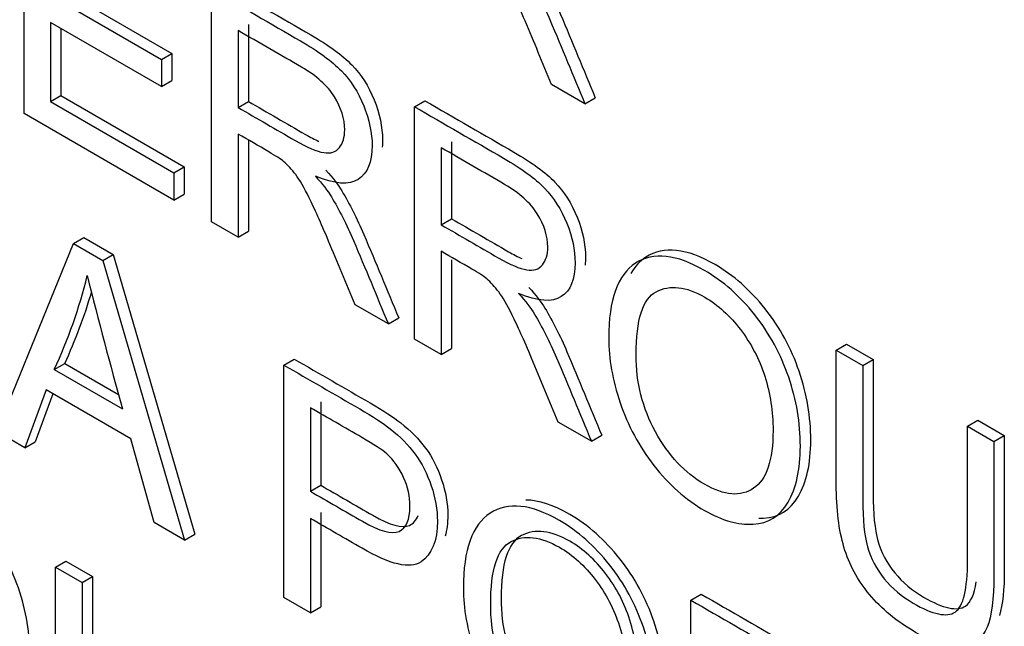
# Model space of a CAD drawing. Header units: inches. Extents: x 1 to 240, y -1 to 159.
# Tile 95 of 103: x 225.756 to 226.091, y 127.201 to 127.408. Entities that reach past the tile are written whole.
import ezdxf

# ---------------------------------------------------------------- set-up
doc = ezdxf.new("R2010")
doc.units = ezdxf.units.IN
doc.header["$MEASUREMENT"] = 0
doc.layers.add('Default', color=7, linetype='Continuous')
doc.layers.add('LAB20180', color=7, linetype='Continuous')

# ---------------------------------------------------------------- blocks, each defined once
blk = doc.blocks.new('SE1')
at = {"layer": 'LAB20180', "color": 7, "linetype": 'Continuous'}
for p, q in [((225.7578268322, 127.37556494), (225.7578268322, 127.4545858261)), ((225.7667965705, 127.4158114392), (225.8045423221, 127.3940189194)), ((225.7703321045, 127.4178526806), (225.808077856, 127.3960601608)), ((225.8215711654, 127.3387621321), (225.8215711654, 127.4177830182)), ((225.8045423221, 127.384765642), (225.7667965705, 127.4065581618)), ((225.7667965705, 127.4065581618), (225.7667965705, 127.3796395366)), ((225.8341219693, 127.4058917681), (225.8341219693, 127.379709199)), ((225.7703321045, 127.4045169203), (225.7703321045, 127.381680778)), ((225.8305864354, 127.4038505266), (225.8305864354, 127.3776679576)), ((225.8045423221, 127.3940189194), (225.808077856, 127.3960601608)), ((225.808077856, 127.3960601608), (225.808077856, 127.3868068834)), ((225.8045423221, 127.3940189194), (225.8045423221, 127.384765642)), ((225.8045423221, 127.384765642), (225.808077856, 127.3868068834)), ((225.9485817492, 127.3789402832), (225.9372443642, 127.3854859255)), ((225.7667965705, 127.3796395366), (225.7703321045, 127.381680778)), ((225.7703321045, 127.381680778), (225.8122667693, 127.357469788)), ((225.7667965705, 127.3796395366), (225.8087312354, 127.3554285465)), ((225.8305864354, 127.3776679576), (225.8341219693, 127.379709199)), ((225.8906427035, 127.3779045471), (225.8941782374, 127.3799457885)), ((225.9485817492, 127.3789402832), (225.9521172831, 127.3809815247)), ((225.8087312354, 127.3461752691), (225.7578268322, 127.37556494)), ((225.8906427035, 127.298883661), (225.8906427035, 127.3779045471)), ((225.8305864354, 127.3686249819), (225.8305864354, 127.3335571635)), ((225.8341219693, 127.3665702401), (225.8341219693, 127.335598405)), ((225.9031935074, 127.366013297), (225.9031935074, 127.3398307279)), ((225.8996579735, 127.3639720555), (225.8996579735, 127.3377894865)), ((225.8087312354, 127.3554285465), (225.8122667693, 127.357469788)), ((225.8087312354, 127.3554285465), (225.8087312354, 127.3461752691)), ((225.8122667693, 127.357469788), (225.8122667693, 127.3482165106)), ((225.8087312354, 127.3461752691), (225.8122667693, 127.3482165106)), ((225.8305864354, 127.3335571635), (225.8215711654, 127.3387621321)), ((225.8996579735, 127.3377894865), (225.9031935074, 127.3398307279)), ((225.8305864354, 127.3335571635), (225.8341219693, 127.335598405)), ((225.7485156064, 127.2674330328), (225.7746052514, 127.3313910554)), ((225.7746052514, 127.3313910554), (225.7781407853, 127.3334322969)), ((225.7746052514, 127.3313910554), (225.7845766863, 127.3256340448)), ((225.7781407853, 127.3334322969), (225.7881122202, 127.3276752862)), ((225.8996579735, 127.3287465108), (225.8996579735, 127.2936786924)), ((225.7845766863, 127.3256340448), (225.7881122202, 127.3276752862)), ((225.7845766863, 127.3256340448), (225.8123510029, 127.2305776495)), ((225.7881122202, 127.3276752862), (225.8158865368, 127.232618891)), ((225.9031935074, 127.3258736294), (225.9031935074, 127.2957199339)), ((225.8817184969, 127.3040360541), (225.8703811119, 127.3105816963)), ((225.8817184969, 127.3040360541), (225.8852540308, 127.3060772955)), ((225.8996579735, 127.2936786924), (225.8906427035, 127.298883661)), ((225.8996579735, 127.2936786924), (225.9031935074, 127.2957199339)), ((226.0340674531, 127.2950982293), (226.037602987, 127.2971394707)), ((226.0340674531, 127.2950982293), (226.043082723, 127.2898932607)), ((226.037602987, 127.2971394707), (226.0466182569, 127.2919345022)), ((225.8461810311, 127.2900667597), (225.849716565, 127.2921080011)), ((226.043082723, 127.2898932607), (226.0466182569, 127.2919345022)), ((225.768094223, 127.2885683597), (225.771629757, 127.2906096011)), ((225.768094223, 127.2885683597), (225.7912698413, 127.2751879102)), ((225.771629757, 127.2906096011), (225.7899610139, 127.280026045)), ((225.8461810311, 127.2110458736), (225.8461810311, 127.2900667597)), ((225.7653623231, 127.2816284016), (225.7580317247, 127.2619388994)), ((225.794183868, 127.2649882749), (225.7653623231, 127.2816284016)), ((225.7676468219, 127.2803094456), (225.7615672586, 127.2639801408)), ((225.8551963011, 127.2755559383), (225.8551963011, 127.2471652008)), ((225.858731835, 127.2775971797), (225.858731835, 127.2492064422)), ((226.0787340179, 127.269309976), (226.0822695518, 127.2713512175)), ((226.0822695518, 127.2713512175), (226.0912392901, 127.2661725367)), ((225.950790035, 127.2641575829), (225.93945265, 127.2707032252)), ((226.0787340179, 127.269309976), (226.0877037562, 127.2641312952)), ((225.7580317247, 127.2619388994), (225.7485156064, 127.2674330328)), ((225.8020153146, 127.2365449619), (225.794183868, 127.2649882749)), ((225.950790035, 127.2641575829), (225.9543255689, 127.2661988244)), ((226.0877037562, 127.2641312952), (226.0912392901, 127.2661725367)), ((225.7580317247, 127.2619388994), (225.7615672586, 127.2639801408)), ((225.8551963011, 127.2471652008), (225.858731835, 127.2492064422)), ((225.8551963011, 127.2379119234), (225.8551963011, 127.205840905)), ((225.858731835, 127.2399531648), (225.858731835, 127.2078821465)), ((225.8123510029, 127.2305776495), (225.8020153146, 127.2365449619)), ((225.8123510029, 127.2305776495), (225.8158865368, 127.232618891)), ((225.768504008, 127.2213532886), (225.7720395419, 127.22339453)), ((225.768504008, 127.2213532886), (225.777519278, 127.21614832)), ((225.7720395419, 127.22339453), (225.7810548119, 127.2181895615)), ((225.777519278, 127.21614832), (225.7810548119, 127.2181895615)), ((225.8551963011, 127.205840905), (225.8461810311, 127.2110458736)), ((225.9846428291, 127.2101258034), (225.988178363, 127.2121670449)), ((225.8551963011, 127.205840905), (225.858731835, 127.2078821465)), ((225.9846428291, 127.1311049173), (225.9846428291, 127.2101258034))]:
    blk.add_line(p, q, dxfattribs=at)
for centre, radius, start, end in [((225.6111288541, 127.3615816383), 0.1731157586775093, 335.0542550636, 346.2660775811), ((227.4718586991, 127.7437343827), 1.744681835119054, 194.0398056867, 195.5784163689), ((225.614664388, 127.3636228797), 0.1731157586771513, 335.0542550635, 343.7281593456)]:
    blk.add_arc(centre, radius, start, end, dxfattribs=at)
for points, knots in [([(225.9372443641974, 127.385485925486), (225.9342392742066, 127.3927062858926), (225.9312341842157, 127.3999266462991), (225.9282290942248, 127.4071470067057), (225.9256229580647, 127.4134087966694), (225.9234027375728, 127.4182929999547), (225.9216725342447, 127.4218155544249), (225.9199598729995, 127.4253023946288), (225.9184397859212, 127.4279405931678), (225.9170738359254, 127.4297281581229), (225.9157403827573, 127.4314731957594), (225.9143874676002, 127.4329615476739), (225.9129759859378, 127.4341970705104), (225.9119500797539, 127.4350950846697), (225.9102440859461, 127.436142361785), (225.9079219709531, 127.4374830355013), (225.9044312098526, 127.4394984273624), (225.9009404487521, 127.4415138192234), (225.8974496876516, 127.4435292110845)], [0, 0, 0, 0, 0.307175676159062, 0.307175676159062, 0.307175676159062, 0.5164031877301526, 0.5164031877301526, 0.5164031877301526, 0.6347908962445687, 0.6347908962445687, 0.6347908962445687, 0.7168114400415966, 0.7168114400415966, 0.7168114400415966, 0.8091827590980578, 0.8091827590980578, 0.8091827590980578, 1, 1, 1, 1]), ([(225.923766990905, 127.4292286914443), (225.926180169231, 127.4265210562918), (225.9280014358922, 127.4241551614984), (225.9292307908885, 127.422131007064), (225.9318556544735, 127.4178091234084), (225.9343758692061, 127.4128514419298), (225.9367435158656, 127.4072784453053), (225.9407520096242, 127.3978432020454), (225.9446356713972, 127.3883863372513), (225.948581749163, 127.3789402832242)], [0, 0, 0, 0, 0.1601918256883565, 0.1601918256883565, 0.1601918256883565, 0.4533704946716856, 0.4533704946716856, 0.4533704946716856, 1, 1, 1, 1]), ([(225.927302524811, 127.4312699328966), (225.929715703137, 127.4285622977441), (225.9315369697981, 127.4261964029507), (225.9327663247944, 127.4241722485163), (225.9353911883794, 127.4198503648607), (225.9379114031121, 127.4148926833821), (225.9402790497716, 127.4093196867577), (225.9442875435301, 127.3998844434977), (225.9481712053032, 127.3904275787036), (225.952117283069, 127.3809815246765)], [0, 0, 0, 0, 0.1601918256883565, 0.1601918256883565, 0.1601918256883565, 0.4533704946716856, 0.4533704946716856, 0.4533704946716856, 1, 1, 1, 1]), ([(225.8251066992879, 127.4198242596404), (225.835199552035, 127.41399714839), (225.8452924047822, 127.4081700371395), (225.8553852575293, 127.4023429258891), (225.8614865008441, 127.3988203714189), (225.8660851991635, 127.3954292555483), (225.8724596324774, 127.3889099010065), (225.875009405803, 127.3849141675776), (225.8768762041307, 127.3802612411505), (225.878755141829, 127.3755780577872), (225.879744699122, 127.3710342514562), (225.879744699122, 127.3658388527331), (225.8797053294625, 127.364999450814), (225.8796267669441, 127.3642047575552)], [0, 0, 0, 0, 0.3184289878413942, 0.3184289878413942, 0.3184289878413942, 0.4461326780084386, 0.4461326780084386, 0.5738363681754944, 0.5738363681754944, 0.5738363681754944, 0.6918952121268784, 0.6918952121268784, 0.7161087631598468, 0.7161087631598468, 0.7161087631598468, 0.7161087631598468]), ([(225.821571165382, 127.4177830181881), (225.8316640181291, 127.4119559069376), (225.8417568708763, 127.4061287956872), (225.8518497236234, 127.4003016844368), (225.8579509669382, 127.3967791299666), (225.8625496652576, 127.393388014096), (225.8689240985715, 127.3868686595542), (225.8714738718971, 127.3828729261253), (225.8733406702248, 127.3782199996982), (225.875219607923, 127.3735368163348), (225.8762091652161, 127.3689930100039), (225.8762091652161, 127.3590562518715), (225.8746155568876, 127.3552445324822), (225.8683321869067, 127.3511962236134), (225.8635058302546, 127.3515642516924), (225.8569037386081, 127.3543244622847)], [0, 0, 0, 0, 0.3184289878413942, 0.3184289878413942, 0.3184289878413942, 0.4461326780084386, 0.4461326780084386, 0.5738363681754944, 0.5738363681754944, 0.5738363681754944, 0.6918952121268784, 0.6918952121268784, 0.8459476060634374, 0.8459476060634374, 1, 1, 1, 1]), ([(225.8305864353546, 127.3776679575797), (225.8370671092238, 127.3739263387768), (225.843547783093, 127.3701847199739), (225.8500284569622, 127.366443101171), (225.8541718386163, 127.3640509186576), (225.8574045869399, 127.3627102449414), (225.8597267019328, 127.3623159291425), (225.8620631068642, 127.3619191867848), (225.8638245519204, 127.3625262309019), (225.8650539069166, 127.3640246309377), (225.8662625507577, 127.3654977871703), (225.8668751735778, 127.3674946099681), (225.8668751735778, 127.3738036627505), (225.865691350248, 127.3775365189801), (225.8633692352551, 127.3812956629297), (225.8610220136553, 127.385095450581), (225.8572679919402, 127.3884459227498), (225.8522139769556, 127.3913638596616), (225.8450047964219, 127.3955260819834), (225.8377956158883, 127.3996883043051), (225.8305864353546, 127.4038505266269)], [0, 0, 0, 0, 0.2284509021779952, 0.2284509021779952, 0.2284509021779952, 0.3439019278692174, 0.3439019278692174, 0.3439019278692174, 0.4247237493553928, 0.4247237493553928, 0.4247237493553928, 0.4990316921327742, 0.4990316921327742, 0.6067023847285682, 0.6067023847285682, 0.6067023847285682, 0.7458254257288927, 0.7458254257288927, 0.7458254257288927, 1, 1, 1, 1]), ([(225.8341219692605, 127.3797091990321), (225.8406026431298, 127.3759675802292), (225.847083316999, 127.3722259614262), (225.8535639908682, 127.3684843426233), (225.8551998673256, 127.3675398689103), (225.8566937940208, 127.366759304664), (225.8580457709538, 127.3661361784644)], [0, 0, 0, 0, 0.2284509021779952, 0.2284509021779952, 0.2284509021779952, 0.2740329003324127, 0.2740329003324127, 0.2740329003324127, 0.2740329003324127]), ([(225.8941782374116, 127.3799457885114), (225.9042710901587, 127.374118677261), (225.9143639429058, 127.3682915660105), (225.9244567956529, 127.3624644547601), (225.9305580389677, 127.3589419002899), (225.9351567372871, 127.3555507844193), (225.9415311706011, 127.3490314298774), (225.9440354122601, 127.3450619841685), (225.9478600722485, 127.3357035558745), (225.9487707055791, 127.3311820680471), (225.9487707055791, 127.3258801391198), (225.9487226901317, 127.3249448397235), (225.948626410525, 127.3240651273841)], [0, 0, 0, 0, 0.318523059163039, 0.318523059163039, 0.318523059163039, 0.4400037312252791, 0.4400037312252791, 0.5614844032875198, 0.5614844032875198, 0.6829650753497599, 0.6829650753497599, 0.7108822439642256, 0.7108822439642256, 0.7108822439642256, 0.7108822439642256]), ([(225.8906427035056, 127.3779045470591), (225.9007355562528, 127.3720774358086), (225.9108284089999, 127.3662503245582), (225.920921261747, 127.3604232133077), (225.9270225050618, 127.3569006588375), (225.9316212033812, 127.353509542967), (225.9379956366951, 127.3469901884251), (225.9404998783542, 127.3430207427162), (225.9443245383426, 127.3336623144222), (225.9452351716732, 127.3291408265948), (225.9452351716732, 127.3192040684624), (225.9436870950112, 127.3153660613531), (225.9374037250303, 127.3113177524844), (225.9325773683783, 127.3116857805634), (225.9259752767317, 127.3144459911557)], [0, 0, 0, 0, 0.318523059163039, 0.318523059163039, 0.318523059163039, 0.4400037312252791, 0.4400037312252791, 0.5614844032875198, 0.5614844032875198, 0.6829650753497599, 0.6829650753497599, 0.8414825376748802, 0.8414825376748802, 1, 1, 1, 1]), ([(225.8703811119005, 127.3105816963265), (225.8673760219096, 127.317802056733), (225.8643709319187, 127.3250224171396), (225.8613658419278, 127.3322427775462), (225.8587597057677, 127.3385045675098), (225.8565394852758, 127.3433887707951), (225.8548092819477, 127.3469113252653), (225.8530966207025, 127.3503981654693), (225.8515765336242, 127.3530363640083), (225.8502105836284, 127.3548239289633), (225.8488771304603, 127.3565689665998), (225.8475242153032, 127.3580573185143), (225.8461127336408, 127.3592928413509), (225.8450868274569, 127.3601908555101), (225.8434263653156, 127.3611592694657), (225.8410587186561, 127.3625788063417), (225.8375692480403, 127.3646709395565), (225.8340771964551, 127.3666095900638), (225.8305864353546, 127.3686249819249)], [0, 0, 0, 0, 0.3071834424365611, 0.3071834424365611, 0.3071834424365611, 0.5164162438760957, 0.5164162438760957, 0.5164162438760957, 0.6348069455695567, 0.6348069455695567, 0.6348069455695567, 0.7168295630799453, 0.7168295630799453, 0.7168295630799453, 0.8092335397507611, 0.8092335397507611, 0.8092335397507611, 1, 1, 1, 1]), ([(225.8996579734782, 127.3377894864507), (225.9061386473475, 127.3340478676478), (225.9126193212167, 127.3303062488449), (225.9190999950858, 127.326564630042), (225.9231978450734, 127.3241987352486), (225.9264761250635, 127.3228317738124), (225.9287982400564, 127.3224374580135), (225.9311346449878, 127.3220407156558), (225.932896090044, 127.3226477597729), (225.9341254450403, 127.3241461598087), (225.9353340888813, 127.3256193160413), (225.9359467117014, 127.327616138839), (225.9359467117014, 127.3339251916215), (225.9347628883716, 127.3376580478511), (225.9323952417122, 127.3414434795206), (225.9300531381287, 127.3451880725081), (225.9263395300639, 127.3485674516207), (225.9212855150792, 127.3514853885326), (225.9140763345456, 127.3556476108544), (225.9068671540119, 127.3598098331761), (225.8996579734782, 127.3639720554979)], [0, 0, 0, 0, 0.2285169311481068, 0.2285169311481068, 0.2285169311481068, 0.3439965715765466, 0.3439965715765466, 0.3439965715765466, 0.4248417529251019, 0.4248417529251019, 0.4248417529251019, 0.4992991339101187, 0.4992991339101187, 0.6071863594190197, 0.6071863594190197, 0.6071863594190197, 0.7458376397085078, 0.7458376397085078, 0.7458376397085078, 1, 1, 1, 1]), ([(225.860439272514, 127.356365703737), (225.86285245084, 127.3536580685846), (225.8646737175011, 127.3512921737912), (225.8659030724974, 127.3492680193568), (225.8685279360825, 127.3449461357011), (225.8710481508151, 127.3399884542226), (225.8734157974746, 127.3344154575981), (225.8774242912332, 127.3249802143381), (225.8813079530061, 127.315523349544), (225.8852540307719, 127.306077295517)], [0, 0, 0, 0, 0.1601918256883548, 0.1601918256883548, 0.1601918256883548, 0.4533704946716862, 0.4533704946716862, 0.4533704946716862, 1, 1, 1, 1]), ([(225.8569037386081, 127.3543244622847), (225.859316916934, 127.3516168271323), (225.8611381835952, 127.3492509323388), (225.8623675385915, 127.3472267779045), (225.8649924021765, 127.3429048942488), (225.8675126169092, 127.3379472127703), (225.8698802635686, 127.3323742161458), (225.8738887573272, 127.3229389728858), (225.8777724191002, 127.3134821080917), (225.881718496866, 127.3040360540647)], [0, 0, 0, 0, 0.1601918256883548, 0.1601918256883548, 0.1601918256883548, 0.4533704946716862, 0.4533704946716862, 0.4533704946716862, 1, 1, 1, 1]), ([(225.9031935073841, 127.339830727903), (225.9096741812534, 127.3360891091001), (225.9161548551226, 127.3323474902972), (225.9226355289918, 127.3286058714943), (225.9242608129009, 127.3276675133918), (225.9257571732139, 127.3268862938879), (225.9271160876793, 127.3262605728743)], [0, 0, 0, 0, 0.2285169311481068, 0.2285169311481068, 0.2285169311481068, 0.2743183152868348, 0.2743183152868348, 0.2743183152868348, 0.2743183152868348]), ([(225.9394526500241, 127.2707032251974), (225.9364475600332, 127.277923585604), (225.9334424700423, 127.2851439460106), (225.9304373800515, 127.2923643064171), (225.9278312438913, 127.2986260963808), (225.9256110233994, 127.3035102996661), (225.9238808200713, 127.3070328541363), (225.9221681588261, 127.3105196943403), (225.9206480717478, 127.3131578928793), (225.919282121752, 127.3149454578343), (225.9179486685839, 127.3166904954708), (225.9165957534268, 127.3181788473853), (225.9151842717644, 127.3194143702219), (225.9141583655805, 127.3203123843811), (225.9124523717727, 127.3213070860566), (225.9101302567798, 127.3227003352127), (225.9066408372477, 127.3247939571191), (225.9031487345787, 127.3267311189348), (225.8996579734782, 127.3287465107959)], [0, 0, 0, 0, 0.3071840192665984, 0.3071840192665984, 0.3071840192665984, 0.5164172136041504, 0.5164172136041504, 0.5164172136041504, 0.6348081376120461, 0.6348081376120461, 0.6348081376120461, 0.7168309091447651, 0.7168309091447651, 0.7168309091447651, 0.8092329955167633, 0.8092329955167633, 0.8092329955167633, 1, 1, 1, 1]), ([(225.9566636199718, 127.2991991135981), (225.9566636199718, 127.3122903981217), (225.9597142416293, 127.3207813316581), (225.9657699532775, 127.3246982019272), (225.9718471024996, 127.3286289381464), (225.9797026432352, 127.3277475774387), (225.9955931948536, 127.3185731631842), (226.0012846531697, 127.3135522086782), (226.011392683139, 127.3007763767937), (226.0152628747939, 127.2936524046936), (226.0205445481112, 127.2781952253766), (226.0218649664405, 127.2703877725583), (226.0218649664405, 127.2544574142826), (226.0204534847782, 127.2481220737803), (226.0148986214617, 127.2387110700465), (226.0109373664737, 127.2362137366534), (226.0058378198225, 127.2359508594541), (226.0006840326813, 127.2356851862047), (225.9951834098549, 127.2372126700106), (225.9828443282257, 127.2443366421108), (225.9771073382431, 127.2494364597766), (225.9669993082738, 127.2624225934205), (225.9631746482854, 127.2695202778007), (225.9605793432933, 127.2772751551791), (225.9580195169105, 127.284924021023), (225.9566636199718, 127.2922591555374), (225.9566636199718, 127.2991991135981)], [0, 0, 0, 0, 0.1334839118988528, 0.1334839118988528, 0.1334839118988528, 0.2594044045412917, 0.2594044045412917, 0.3417599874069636, 0.3417599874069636, 0.4241155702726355, 0.4241155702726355, 0.5064711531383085, 0.5064711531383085, 0.5904738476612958, 0.5904738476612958, 0.6744765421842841, 0.6744765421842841, 0.6744765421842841, 0.7514683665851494, 0.7514683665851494, 0.8349748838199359, 0.8349748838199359, 0.9184814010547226, 0.9184814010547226, 0.9184814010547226, 1, 1, 1, 1]), ([(226.0076897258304, 127.2379689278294), (226.0082550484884, 127.2379556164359), (226.0088162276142, 127.2379633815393), (226.0093733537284, 127.2379921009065), (226.0144729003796, 127.2382549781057), (226.0184341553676, 127.2407523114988), (226.0239890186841, 127.2501633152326), (226.0254005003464, 127.256498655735), (226.0254005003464, 127.2724290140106), (226.0240800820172, 127.2802364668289), (226.0187984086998, 127.2956936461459), (226.0149282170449, 127.302817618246), (226.0048201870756, 127.3155934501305), (225.9991287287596, 127.3206144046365), (225.9832381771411, 127.329788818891), (225.9753826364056, 127.3306701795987), (225.9693054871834, 127.3267394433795), (225.9672607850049, 127.3254169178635), (225.9655586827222, 127.3235729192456), (225.9642009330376, 127.3212064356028)], [0.3172006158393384, 0.3172006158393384, 0.3172006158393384, 0.3172006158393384, 0.3255234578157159, 0.3255234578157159, 0.3255234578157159, 0.4095261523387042, 0.4095261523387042, 0.4935288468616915, 0.4935288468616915, 0.5758844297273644, 0.5758844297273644, 0.6582400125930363, 0.6582400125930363, 0.7405955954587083, 0.7405955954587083, 0.8665160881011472, 0.8665160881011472, 0.8665160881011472, 0.9115867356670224, 0.9115867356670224, 0.9115867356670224, 0.9115867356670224]), ([(225.9295108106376, 127.316487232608), (225.9319239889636, 127.3137795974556), (225.9337452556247, 127.3114137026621), (225.934974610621, 127.3093895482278), (225.9375994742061, 127.3050676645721), (225.9401196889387, 127.3001099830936), (225.9424873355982, 127.2945369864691), (225.9464958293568, 127.2851017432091), (225.9503794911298, 127.275644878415), (225.9543255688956, 127.266198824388)], [0, 0, 0, 0, 0.1601918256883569, 0.1601918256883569, 0.1601918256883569, 0.4533704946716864, 0.4533704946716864, 0.4533704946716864, 1, 1, 1, 1]), ([(225.9659976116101, 127.2935998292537), (225.9659976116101, 127.2840836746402), (225.9681831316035, 127.2753561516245), (225.97701627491, 127.2593206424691), (225.9825711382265, 127.2533796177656), (225.9960029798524, 127.2456247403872), (226.0016033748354, 127.2451778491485), (226.0059744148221, 127.2481746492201), (226.0103227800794, 127.2511559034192), (226.0125765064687, 127.2576645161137), (226.0125765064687, 127.2742257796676), (226.0116203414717, 127.2804033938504), (226.0078867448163, 127.2921277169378), (226.0051093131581, 127.2974115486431), (225.9979153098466, 127.3068225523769), (225.9938629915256, 127.3104765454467), (225.9893553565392, 127.3131316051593), (225.9829820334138, 127.3168855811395), (225.9774715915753, 127.3174165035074), (225.9728728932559, 127.3150243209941), (225.968251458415, 127.3126203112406), (225.9659976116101, 127.3054293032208), (225.9659976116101, 127.2935998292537)], [0, 0, 0, 0, 0.1188852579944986, 0.1188852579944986, 0.237770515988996, 0.237770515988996, 0.3590986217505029, 0.3590986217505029, 0.3590986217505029, 0.4915419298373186, 0.4915419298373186, 0.5752625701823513, 0.5752625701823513, 0.6589832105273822, 0.6589832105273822, 0.7427038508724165, 0.7427038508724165, 0.7427038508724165, 0.8546395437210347, 0.8546395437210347, 0.8546395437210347, 1, 1, 1, 1]), ([(225.9259752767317, 127.3144459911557), (225.9283884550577, 127.3117383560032), (225.9302097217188, 127.3093724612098), (225.9314390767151, 127.3073483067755), (225.9340639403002, 127.3030264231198), (225.9365841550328, 127.2980687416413), (225.9389518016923, 127.2924957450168), (225.9429602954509, 127.2830605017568), (225.9468439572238, 127.2736036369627), (225.9507900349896, 127.2641575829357)], [0, 0, 0, 0, 0.1601918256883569, 0.1601918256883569, 0.1601918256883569, 0.4533704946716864, 0.4533704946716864, 0.4533704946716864, 1, 1, 1, 1]), ([(226.0877037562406, 127.2641312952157), (226.0877037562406, 127.2489194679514), (226.0877037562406, 127.233707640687), (226.0877037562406, 127.2184958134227), (226.0877037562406, 127.2105569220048), (226.0869297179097, 127.2046947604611), (226.0838335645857, 127.1971238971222), (226.0810561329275, 127.1949420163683), (226.0770038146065, 127.1943899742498), (226.0729311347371, 127.1938351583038), (226.0676242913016, 127.195388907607), (226.0546932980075, 127.2028546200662), (226.0494571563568, 127.2071395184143), (226.0453593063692, 127.2120816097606), (226.0413156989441, 127.2169582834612), (226.0384384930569, 127.2222812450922), (226.0367082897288, 127.2281171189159), (226.0349714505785, 127.2339753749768), (226.0340674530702, 127.24105067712), (226.0340674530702, 127.2494627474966), (226.0340674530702, 127.2646745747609), (226.0340674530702, 127.2798864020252), (226.0340674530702, 127.2950982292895)], [0, 0, 0, 0, 0.2293763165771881, 0.2293763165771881, 0.2293763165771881, 0.3158626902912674, 0.3158626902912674, 0.4023490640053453, 0.4023490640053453, 0.4023490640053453, 0.4989341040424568, 0.4989341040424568, 0.5928362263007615, 0.5928362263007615, 0.5928362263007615, 0.6692127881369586, 0.6692127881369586, 0.6692127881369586, 0.7706414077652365, 0.7706414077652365, 0.7706414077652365, 1, 1, 1, 1]), ([(225.8497165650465, 127.2921080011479), (225.8583220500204, 127.2871396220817), (225.8669275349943, 127.2821712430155), (225.8755330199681, 127.2772028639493), (225.880086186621, 127.2745740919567), (225.8835465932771, 127.2722607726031), (225.8859142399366, 127.2704206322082), (225.8892774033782, 127.267806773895), (225.8921065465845, 127.2649527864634), (225.8943831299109, 127.2618508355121), (225.8966808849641, 127.2587200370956), (225.8984809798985, 127.2551211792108), (225.8998469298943, 127.251072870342), (225.9012393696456, 127.246946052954), (225.9019413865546, 127.2429762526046), (225.9019413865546, 127.2363294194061), (225.9016330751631, 127.2339335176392), (225.9010195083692, 127.2318926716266)], [0, 0, 0, 0, 0.216957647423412, 0.216957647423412, 0.216957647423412, 0.3044848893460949, 0.3044848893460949, 0.3044848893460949, 0.3811069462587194, 0.3811069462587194, 0.3811069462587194, 0.4539712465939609, 0.4539712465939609, 0.4539712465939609, 0.5331551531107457, 0.5331551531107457, 0.5892523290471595, 0.5892523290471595, 0.5892523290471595, 0.5892523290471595]), ([(226.0466182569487, 127.2919345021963), (226.0466182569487, 127.2767402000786), (226.0466182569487, 127.2615458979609), (226.0466182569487, 127.2463515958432), (226.0466182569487, 127.2395167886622), (226.0471646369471, 127.2341540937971), (226.0493501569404, 127.2263729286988), (226.0512624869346, 127.2227452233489), (226.056635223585, 127.2161732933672), (226.059913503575, 127.2133867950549), (226.0704768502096, 127.2072880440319), (226.0752121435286, 127.2062891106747), (226.0798067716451, 127.2092841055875), (226.0810224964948, 127.2120438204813), (226.0816822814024, 127.2163824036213)], [0, 0, 0, 0, 0.2724293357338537, 0.2724293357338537, 0.2724293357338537, 0.3428974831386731, 0.3428974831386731, 0.4133656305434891, 0.4133656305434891, 0.4838337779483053, 0.4838337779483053, 0.6057022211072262, 0.6057022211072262, 0.6821856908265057, 0.6821856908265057, 0.6821856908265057, 0.6821856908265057]), ([(225.8461810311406, 127.2900667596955), (225.8547865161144, 127.2850983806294), (225.8633920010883, 127.2801300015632), (225.8719974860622, 127.275161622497), (225.8765506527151, 127.2725328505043), (225.8800110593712, 127.2702195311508), (225.8823787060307, 127.2683793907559), (225.8857418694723, 127.2657655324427), (225.8885710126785, 127.2629115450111), (225.890847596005, 127.2598095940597), (225.8931453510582, 127.2566787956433), (225.8949454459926, 127.2530799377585), (225.8963113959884, 127.2490316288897), (225.8977038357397, 127.2449048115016), (225.8984058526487, 127.2409350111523), (225.8984058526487, 127.230262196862), (225.896539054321, 127.2256618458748), (225.8928509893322, 127.2231645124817), (225.8891193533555, 127.2206376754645), (225.8824242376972, 127.2221918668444), (225.8727715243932, 127.2277648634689), (225.8669131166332, 127.2311472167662), (225.8610547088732, 127.2345295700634), (225.8551963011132, 127.2379119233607)], [0, 0, 0, 0, 0.216957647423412, 0.216957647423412, 0.216957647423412, 0.3044848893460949, 0.3044848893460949, 0.3044848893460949, 0.3811069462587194, 0.3811069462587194, 0.3811069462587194, 0.4539712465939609, 0.4539712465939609, 0.4539712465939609, 0.5331551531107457, 0.5331551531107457, 0.6711919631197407, 0.6711919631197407, 0.6711919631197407, 0.8522983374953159, 0.8522983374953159, 0.8522983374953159, 1, 1, 1, 1]), ([(226.0430827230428, 127.289893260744), (226.0430827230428, 127.2746989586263), (226.0430827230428, 127.2595046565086), (226.0430827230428, 127.2443103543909), (226.0430827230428, 127.2374755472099), (226.0436291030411, 127.2321128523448), (226.0458146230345, 127.2243316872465), (226.0477269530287, 127.2207039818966), (226.053099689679, 127.2141320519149), (226.0563779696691, 127.2113455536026), (226.0669413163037, 127.2052468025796), (226.0716766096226, 127.2042478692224), (226.0773225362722, 127.2079281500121), (226.0787340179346, 127.2138428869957), (226.0787340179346, 127.2237270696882), (226.0787340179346, 127.2389213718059), (226.0787340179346, 127.2541156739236), (226.0787340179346, 127.2693099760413)], [0, 0, 0, 0, 0.2724293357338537, 0.2724293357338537, 0.2724293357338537, 0.3428974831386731, 0.3428974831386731, 0.4133656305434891, 0.4133656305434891, 0.4838337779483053, 0.4838337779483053, 0.6057022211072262, 0.6057022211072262, 0.7275706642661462, 0.7275706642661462, 0.7275706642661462, 1, 1, 1, 1]), ([(225.8551963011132, 127.2471652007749), (225.8611002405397, 127.2437565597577), (225.8670041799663, 127.2403479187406), (225.8729081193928, 127.2369392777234), (225.8787817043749, 127.2335481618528), (225.882925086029, 127.232417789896), (225.8878425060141, 127.2346259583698), (225.8890718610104, 127.2374913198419), (225.8890718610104, 127.2453776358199), (225.8883433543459, 127.2486373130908), (225.8869318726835, 127.251818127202), (225.8855057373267, 127.2550319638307), (225.8835625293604, 127.2577065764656), (225.881194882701, 127.2598621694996), (225.8796565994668, 127.2612626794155), (225.8768238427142, 127.2630692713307), (225.8727259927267, 127.2654351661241), (225.8668827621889, 127.268808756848), (225.861039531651, 127.272182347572), (225.8551963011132, 127.2755559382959)], [0, 0, 0, 0, 0.2155027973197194, 0.2155027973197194, 0.2155027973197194, 0.3550350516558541, 0.3550350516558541, 0.4945673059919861, 0.4945673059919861, 0.5956079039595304, 0.5956079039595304, 0.5956079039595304, 0.6831759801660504, 0.6831759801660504, 0.6831759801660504, 0.7866919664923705, 0.7866919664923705, 0.7866919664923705, 1, 1, 1, 1]), ([(226.0912392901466, 127.266172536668), (226.0912392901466, 127.2509607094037), (226.0912392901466, 127.2357488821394), (226.0912392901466, 127.220537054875), (226.0912392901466, 127.2138343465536), (226.0906875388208, 127.2086119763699), (226.0895840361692, 127.2048699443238)], [0, 0, 0, 0, 0.2293763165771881, 0.2293763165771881, 0.2293763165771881, 0.3023956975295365, 0.3023956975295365, 0.3023956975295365, 0.3023956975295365]), ([(225.7421144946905, 127.1642126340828), (225.7426842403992, 127.1642010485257), (225.743249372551, 127.1642124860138), (225.7438099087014, 127.1642471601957), (225.7489094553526, 127.1645626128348), (225.7528707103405, 127.1670599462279), (225.758425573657, 127.1764709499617), (225.7598370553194, 127.182806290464), (225.7598370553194, 127.1986840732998), (225.7585712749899, 127.2064915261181), (225.7558758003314, 127.2142726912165), (225.7531894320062, 127.2220275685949), (225.7493847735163, 127.2290999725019), (225.7443107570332, 127.2355131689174), (225.7392567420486, 127.2419010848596), (225.7335652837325, 127.2469220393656), (225.721775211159, 127.2537290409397), (225.7168290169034, 127.2553830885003), (225.712474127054, 127.255471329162)], [0.3171527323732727, 0.3171527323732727, 0.3171527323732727, 0.3171527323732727, 0.3255531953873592, 0.3255531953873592, 0.3255531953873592, 0.4116387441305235, 0.4116387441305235, 0.4977242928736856, 0.4977242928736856, 0.5826771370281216, 0.5826771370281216, 0.5826771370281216, 0.6629406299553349, 0.6629406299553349, 0.6629406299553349, 0.7434569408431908, 0.7434569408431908, 0.8140208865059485, 0.8140208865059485, 0.8140208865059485, 0.8140208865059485]), ([(225.8587318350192, 127.2492064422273), (225.8646357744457, 127.2457978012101), (225.8705397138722, 127.2423891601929), (225.8764436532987, 127.2389805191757), (225.8823172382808, 127.2355894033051), (225.886460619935, 127.2344590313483), (225.89025172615, 127.2361614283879), (225.8912231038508, 127.2372769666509), (225.8918334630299, 127.2389013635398)], [0, 0, 0, 0, 0.2155027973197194, 0.2155027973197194, 0.2155027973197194, 0.3550350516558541, 0.3550350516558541, 0.4306487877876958, 0.4306487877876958, 0.4306487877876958, 0.4306487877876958]), ([(225.9072389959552, 127.2142266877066), (225.9072389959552, 127.2273179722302), (225.9102896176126, 127.2358089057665), (225.9163453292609, 127.2397257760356), (225.922399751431, 127.2436418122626), (225.9302780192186, 127.2427751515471), (225.946168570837, 127.2336007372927), (225.9518600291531, 127.2285797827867), (225.9569140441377, 127.2221918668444), (225.9619880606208, 127.215778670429), (225.9658382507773, 127.208679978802), (225.9684790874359, 127.2009513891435), (225.9711379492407, 127.1931700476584), (225.9724403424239, 127.1853627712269), (225.9724403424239, 127.1694849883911), (225.9710288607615, 127.1631496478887), (225.9654739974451, 127.1537386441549), (225.9615127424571, 127.1512413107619), (225.9564131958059, 127.1509258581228), (225.9512980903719, 127.1506094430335), (225.9457587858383, 127.1522402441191), (225.9334197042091, 127.1593642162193), (225.9276827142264, 127.1644640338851), (225.9175746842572, 127.1774501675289), (225.9137500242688, 127.1845478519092), (225.9085594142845, 127.1999524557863), (225.9072389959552, 127.2072867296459), (225.9072389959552, 127.2142266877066)], [0, 0, 0, 0, 0.1334661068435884, 0.1334661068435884, 0.1334661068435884, 0.2565700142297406, 0.2565700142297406, 0.3370834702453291, 0.3370834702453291, 0.3370834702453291, 0.4173785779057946, 0.4173785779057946, 0.4173785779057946, 0.5023329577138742, 0.5023329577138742, 0.5884200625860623, 0.5884200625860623, 0.6745071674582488, 0.6745071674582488, 0.6745071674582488, 0.7510244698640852, 0.7510244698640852, 0.8340163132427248, 0.8340163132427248, 0.9170081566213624, 0.9170081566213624, 1, 1, 1, 1]), ([(225.9582538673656, 127.1529329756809), (225.958823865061, 127.1529211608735), (225.95938883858, 127.1529324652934), (225.9599487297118, 127.1529670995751), (225.965048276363, 127.1532825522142), (225.969009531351, 127.1557798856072), (225.9745643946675, 127.1651908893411), (225.9759758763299, 127.1715262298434), (225.9759758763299, 127.1874040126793), (225.9746734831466, 127.1952112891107), (225.9720146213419, 127.2029926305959), (225.9693737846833, 127.2107212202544), (225.9655235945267, 127.2178199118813), (225.9604495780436, 127.2242331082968), (225.955395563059, 127.230621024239), (225.9497041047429, 127.235641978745), (225.9378736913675, 127.2424722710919), (225.9329030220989, 127.2441146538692), (225.9285269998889, 127.2441770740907)], [0.3171173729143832, 0.3171173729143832, 0.3171173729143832, 0.3171173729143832, 0.3254928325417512, 0.3254928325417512, 0.3254928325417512, 0.4115799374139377, 0.4115799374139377, 0.4976670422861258, 0.4976670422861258, 0.5826214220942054, 0.5826214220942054, 0.5826214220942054, 0.6629165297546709, 0.6629165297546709, 0.6629165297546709, 0.7434299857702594, 0.7434299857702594, 0.8145083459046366, 0.8145083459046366, 0.8145083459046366, 0.8145083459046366]), ([(225.9200629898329, 127.2106949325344), (225.9200629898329, 127.2225244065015), (225.9223623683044, 127.2296891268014), (225.9269838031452, 127.2320931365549), (225.9315825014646, 127.2344853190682), (225.9370918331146, 127.2338281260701), (225.9479739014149, 127.2275453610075), (225.9520262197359, 127.2238913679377), (225.9592202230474, 127.2144803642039), (225.9620315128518, 127.2091418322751), (225.9638644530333, 127.2033343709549), (225.965731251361, 127.1974196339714), (225.9666418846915, 127.1913208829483), (225.9666418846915, 127.1747596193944), (225.9644336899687, 127.16822471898), (225.9600853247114, 127.1652434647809), (225.9557142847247, 127.1622466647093), (225.9501138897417, 127.162693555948), (225.9366365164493, 127.1704747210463), (225.9311271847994, 127.1763894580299), (225.9222940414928, 127.1924249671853), (225.9200629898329, 127.2011787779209), (225.9200629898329, 127.2106949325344)], [0, 0, 0, 0, 0.1454709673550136, 0.1454709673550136, 0.1454709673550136, 0.2570195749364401, 0.2570195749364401, 0.3359003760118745, 0.3359003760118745, 0.4147811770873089, 0.4147811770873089, 0.4147811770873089, 0.5022934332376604, 0.5022934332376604, 0.6407349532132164, 0.6407349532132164, 0.6407349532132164, 0.7615712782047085, 0.7615712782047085, 0.8807856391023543, 0.8807856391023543, 1, 1, 1, 1]), ([(225.916527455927, 127.2086536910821), (225.916527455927, 127.1991375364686), (225.9187585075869, 127.1903837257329), (225.9275916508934, 127.1743482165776), (225.9331009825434, 127.168433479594), (225.9465783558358, 127.1606523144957), (225.9521787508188, 127.1602054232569), (225.9565497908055, 127.1632022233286), (225.9608981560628, 127.1661834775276), (225.9631063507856, 127.1727183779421), (225.9631063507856, 127.189279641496), (225.962195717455, 127.195378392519), (225.9603289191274, 127.2012931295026), (225.9584959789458, 127.2071005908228), (225.9556846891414, 127.2124391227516), (225.94849068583, 127.2218501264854), (225.944438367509, 127.2255041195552), (225.9335562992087, 127.2317868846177), (225.9280469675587, 127.2324440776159), (225.9234482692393, 127.2300518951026), (225.9188268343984, 127.2276478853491), (225.916527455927, 127.2204831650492), (225.916527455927, 127.2086536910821)], [0, 0, 0, 0, 0.1192143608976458, 0.1192143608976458, 0.2384287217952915, 0.2384287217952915, 0.3592650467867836, 0.3592650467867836, 0.3592650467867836, 0.4977065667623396, 0.4977065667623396, 0.5852188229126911, 0.5852188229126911, 0.5852188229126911, 0.6640996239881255, 0.6640996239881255, 0.7429804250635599, 0.7429804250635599, 0.8545290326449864, 0.8545290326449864, 0.8545290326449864, 1, 1, 1, 1]), ([(225.8221403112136, 127.190386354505), (225.8221403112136, 127.1751920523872), (225.8221403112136, 127.1599977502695), (225.8221403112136, 127.1448034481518), (225.8221403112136, 127.136811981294), (225.8213662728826, 127.1309498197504), (225.8198181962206, 127.1272169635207), (225.8182548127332, 127.1234471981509), (225.8154926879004, 127.1212496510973), (225.8073880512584, 127.1200404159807), (225.8020608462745, 127.1216965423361), (225.7890843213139, 127.1291885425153), (225.7838937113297, 127.1334471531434), (225.7797958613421, 127.1383366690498), (225.7757145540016, 127.143206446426), (225.7728295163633, 127.1486151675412), (225.7710993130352, 127.154451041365), (225.7693851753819, 127.1602327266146), (225.7685040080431, 127.167358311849), (225.7685040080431, 127.1757703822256), (225.7685040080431, 127.1909646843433), (225.7685040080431, 127.206158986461), (225.7685040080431, 127.2213532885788)], [0, 0, 0, 0, 0.2291386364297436, 0.2291386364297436, 0.2291386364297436, 0.3257435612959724, 0.3257435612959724, 0.3257435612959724, 0.4153476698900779, 0.4153476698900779, 0.5049517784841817, 0.5049517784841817, 0.5926891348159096, 0.5926891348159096, 0.5926891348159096, 0.6694872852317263, 0.6694872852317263, 0.6694872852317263, 0.7708686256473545, 0.7708686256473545, 0.7708686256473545, 1, 1, 1, 1]), ([(225.7810548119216, 127.2181895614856), (225.7810548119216, 127.2030127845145), (225.7810548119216, 127.1878360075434), (225.7810548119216, 127.1726592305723), (225.7810548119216, 127.1657718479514), (225.78160119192, 127.1604091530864), (225.7826939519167, 127.1565185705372), (225.7837713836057, 127.1526825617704), (225.7856990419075, 127.149052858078), (225.7883854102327, 127.1457668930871), (225.7910911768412, 127.1424572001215), (225.7943500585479, 127.139694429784), (225.7999834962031, 127.1364419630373), (225.8016122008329, 127.1356236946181), (225.8031072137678, 127.1350046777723)], [0, 0, 0, 0, 0.2722644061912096, 0.2722644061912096, 0.2722644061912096, 0.3642779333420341, 0.3642779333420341, 0.3642779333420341, 0.4250031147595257, 0.4250031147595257, 0.4250031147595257, 0.4899513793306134, 0.4899513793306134, 0.519541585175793, 0.519541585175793, 0.519541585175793, 0.519541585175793]), ([(225.7775192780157, 127.2161483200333), (225.7775192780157, 127.2009715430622), (225.7775192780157, 127.185794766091), (225.7775192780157, 127.1706179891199), (225.7775192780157, 127.1637306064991), (225.7780656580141, 127.158367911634), (225.7791584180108, 127.1544773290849), (225.7802358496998, 127.1506413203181), (225.7821635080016, 127.1470116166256), (225.7848498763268, 127.1437256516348), (225.7875556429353, 127.1404159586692), (225.790814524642, 127.1376531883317), (225.8013323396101, 127.1315807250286), (225.806067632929, 127.1305817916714), (225.8089361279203, 127.1323956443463), (225.8117829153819, 127.1341957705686), (225.8131705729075, 127.1400979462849), (225.8131705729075, 127.1500347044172), (225.8131705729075, 127.1652114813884), (225.8131705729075, 127.1803882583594), (225.8131705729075, 127.1955650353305)], [0, 0, 0, 0, 0.2722644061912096, 0.2722644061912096, 0.2722644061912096, 0.3642779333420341, 0.3642779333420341, 0.3642779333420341, 0.4250031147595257, 0.4250031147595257, 0.4250031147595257, 0.4899513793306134, 0.4899513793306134, 0.601509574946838, 0.601509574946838, 0.601509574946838, 0.7277055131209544, 0.7277055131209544, 0.7277055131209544, 1, 1, 1, 1]), ([(225.9881783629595, 127.2121670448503), (225.9982712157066, 127.2063399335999), (226.0083640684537, 127.2005128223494), (226.0184569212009, 127.194685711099), (226.0245581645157, 127.1911631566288), (226.0291568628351, 127.1877720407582), (226.0355312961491, 127.1812526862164), (226.0380810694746, 127.1772569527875), (226.0399478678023, 127.1726040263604), (226.0418268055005, 127.1679208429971), (226.0428163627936, 127.1633770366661), (226.0428163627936, 127.1581796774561), (226.0427768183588, 127.1573385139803), (226.0426979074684, 127.1565422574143)], [0, 0, 0, 0, 0.3184068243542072, 0.3184068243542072, 0.3184068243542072, 0.4461016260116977, 0.4461016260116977, 0.5737964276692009, 0.5737964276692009, 0.5737964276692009, 0.6918663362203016, 0.6918663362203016, 0.7161358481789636, 0.7161358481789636, 0.7161358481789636, 0.7161358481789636]), ([(225.9846428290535, 127.210125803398), (225.9947356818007, 127.2042986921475), (226.0048285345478, 127.1984715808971), (226.0149213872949, 127.1926444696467), (226.0210226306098, 127.1891219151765), (226.0256213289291, 127.1857307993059), (226.0319957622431, 127.179211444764), (226.0345455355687, 127.1752157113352), (226.0364123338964, 127.1705627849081), (226.0382912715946, 127.1658796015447), (226.0392808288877, 127.1613357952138), (226.0392808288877, 127.1513990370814), (226.0376872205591, 127.1475873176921), (226.0314038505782, 127.1435390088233), (226.0265774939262, 127.1438544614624), (226.0199754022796, 127.1466672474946)], [0, 0, 0, 0, 0.3184068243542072, 0.3184068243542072, 0.3184068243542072, 0.4461016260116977, 0.4461016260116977, 0.5737964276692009, 0.5737964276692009, 0.5737964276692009, 0.6918663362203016, 0.6918663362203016, 0.8459331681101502, 0.8459331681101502, 1, 1, 1, 1])]:
    blk.add_open_spline(points, degree=3, knots=knots, dxfattribs=at)

msp = doc.modelspace()

# ---------------------------------------------------------------- block references
at = {"layer": 'Default'}
msp.add_blockref('SE1', (0, 0), dxfattribs=at)

doc.saveas('drawing.dxf')
